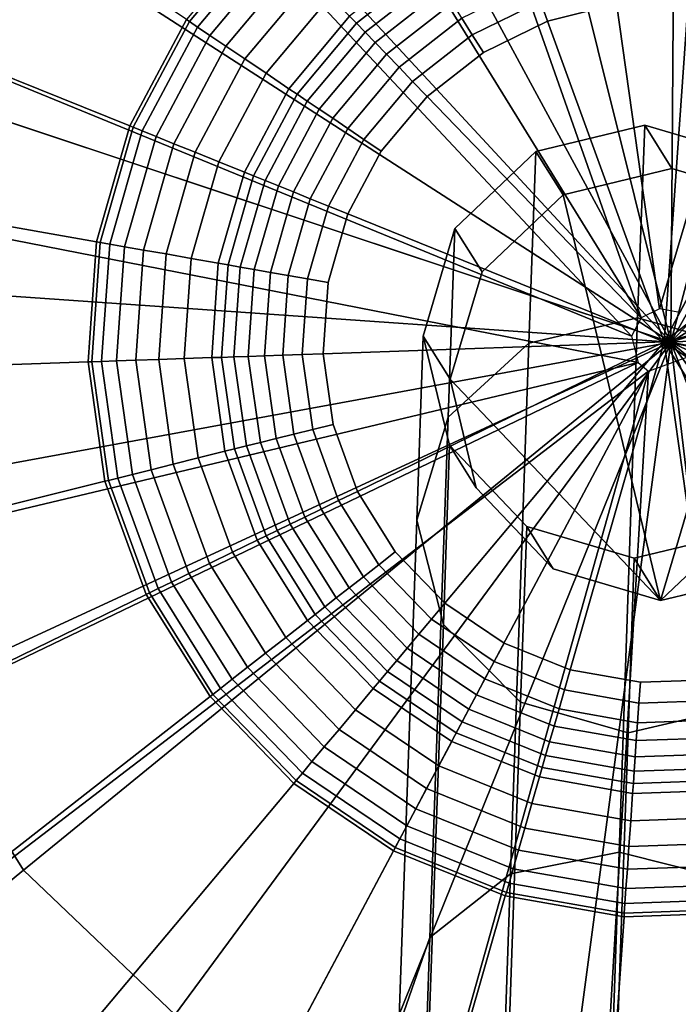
# Model space of a CAD drawing. Extents: x -43.1 to 43.1, y -41.3 to 41.3.
# Tile 252 of 256: x 1.013 to 1.486, y 17.848 to 18.555. Entities that reach past the tile are written whole.
import ezdxf

# ---------------------------------------------------------------- set-up
doc = ezdxf.new("R2010")
doc.units = 0
for name, color, linetype in [('CABLE.1', 18, 'CONTINUOUS'), ('LAMP', 7, 'CONTINUOUS'), ('LAMP_SUPPORT', 18, 'CONTINUOUS'), ('METAL_BASE', 254, 'CONTINUOUS')]:
    doc.layers.add(name, color=color, linetype=linetype)

msp = doc.modelspace()

# ---------------------------------------------------------------- linework, layer by layer
at = {"layer": 'CABLE.1'}
for points in [[(1.3788, 18.3227, 6.6247), (1.4569, 18.3408, 6.6177), (1.462, 18.4794, 7.4257), (1.3838, 18.4605, 7.428)], [(1.3838, 18.4605, 7.428), (1.462, 18.4794, 7.4257), (1.4815, 18.4481, 8.6137), (1.4034, 18.4293, 8.6145)], [(1.4569, 18.3408, 6.6177), (1.5341, 18.319, 6.6241), (1.5391, 18.4565, 7.4265), (1.462, 18.4794, 7.4257)], [(1.462, 18.4794, 7.4257), (1.5391, 18.4565, 7.4265), (1.5586, 18.4253, 8.6118), (1.4815, 18.4481, 8.6137)], [(1.3207, 18.2696, 6.6431), (1.3788, 18.3227, 6.6247), (1.3838, 18.4605, 7.428), (1.3256, 18.4051, 7.4326)], [(1.3256, 18.4051, 7.4326), (1.3838, 18.4605, 7.428), (1.4034, 18.4293, 8.6145), (1.3451, 18.374, 8.614)], [(1.4734, 18.1377, 8.6056), (1.4034, 18.4293, 8.6145), (1.4815, 18.4481, 8.6137), (1.5586, 18.4253, 8.6118)], [(1.4734, 18.1377, 8.6056), (1.3222, 18.2969, 8.6123), (1.3451, 18.374, 8.614), (1.4034, 18.4293, 8.6145)], [(1.4734, 18.1377, 8.6056), (1.5586, 18.4253, 8.6118), (1.6139, 18.3671, 8.6094), (1.6327, 18.2889, 8.607)], [(1.2982, 18.1956, 6.6681), (1.3207, 18.2696, 6.6431), (1.3256, 18.4051, 7.4326), (1.3029, 18.3278, 7.4384)], [(1.3029, 18.3278, 7.4384), (1.3256, 18.4051, 7.4326), (1.3451, 18.374, 8.614), (1.3222, 18.2969, 8.6123)], [(1.3655, 17.9415, 5.8851), (1.4435, 17.9569, 5.8728), (1.4569, 18.3408, 6.6177), (1.3788, 18.3227, 6.6247)], [(1.4435, 17.9569, 5.8728), (1.5207, 17.9376, 5.8841), (1.5341, 18.319, 6.6241), (1.4569, 18.3408, 6.6177)], [(1.3173, 18.1206, 6.693), (1.2982, 18.1956, 6.6681), (1.3029, 18.3278, 7.4384), (1.3218, 18.2495, 7.4438)], [(1.3218, 18.2495, 7.4438), (1.3029, 18.3278, 7.4384), (1.3222, 18.2969, 8.6123), (1.341, 18.2188, 8.6099)], [(1.3076, 17.8957, 5.9177), (1.3655, 17.9415, 5.8851), (1.3788, 18.3227, 6.6247), (1.3207, 18.2696, 6.6431)], [(1.4734, 18.1377, 8.6056), (1.3963, 18.1605, 8.6075), (1.341, 18.2188, 8.6099), (1.3222, 18.2969, 8.6123)], [(1.4734, 18.1377, 8.6056), (1.6327, 18.2889, 8.607), (1.6099, 18.2119, 8.6053), (1.5516, 18.1565, 8.6048)], [(1.2854, 17.8316, 5.962), (1.3076, 17.8957, 5.9177), (1.3207, 18.2696, 6.6431), (1.2982, 18.1956, 6.6681)], [(1.3728, 18.0647, 6.7111), (1.3173, 18.1206, 6.693), (1.3218, 18.2495, 7.4438), (1.3772, 18.191, 7.4474)], [(1.3772, 18.191, 7.4474), (1.3218, 18.2495, 7.4438), (1.341, 18.2188, 8.6099), (1.3963, 18.1605, 8.6075)], [(1.3048, 17.7665, 6.006), (1.2854, 17.8316, 5.962), (1.2982, 18.1956, 6.6681), (1.3173, 18.1206, 6.693)], [(1.45, 18.0428, 6.7175), (1.3728, 18.0647, 6.7111), (1.3772, 18.191, 7.4474), (1.4543, 18.1682, 7.4482)], [(1.4543, 18.1682, 7.4482), (1.3772, 18.191, 7.4474), (1.3963, 18.1605, 8.6075), (1.4734, 18.1377, 8.6056)], [(1.5281, 18.0609, 6.7105), (1.45, 18.0428, 6.7175), (1.4543, 18.1682, 7.4482), (1.5325, 18.187, 7.4459)], [(1.5325, 18.187, 7.4459), (1.4543, 18.1682, 7.4482), (1.4734, 18.1377, 8.6056), (1.5516, 18.1565, 8.6048)], [(1.3607, 17.7177, 6.0379), (1.3048, 17.7665, 6.006), (1.3173, 18.1206, 6.693), (1.3728, 18.0647, 6.7111)], [(1.4379, 17.6984, 6.0493), (1.3607, 17.7177, 6.0379), (1.3728, 18.0647, 6.7111), (1.45, 18.0428, 6.7175)], [(1.5159, 17.7138, 6.037), (1.4379, 17.6984, 6.0493), (1.45, 18.0428, 6.7175), (1.5281, 18.0609, 6.7105)], [(1.346, 17.3729, 5.2391), (1.4239, 17.385, 5.2232), (1.4435, 17.9569, 5.8728), (1.3655, 17.9415, 5.8851)], [(1.4239, 17.385, 5.2232), (1.5013, 17.3687, 5.2379), (1.5207, 17.9376, 5.8841), (1.4435, 17.9569, 5.8728)], [(1.2884, 17.3355, 5.2814), (1.346, 17.3729, 5.2391), (1.3655, 17.9415, 5.8851), (1.3076, 17.8957, 5.9177)], [(1.2666, 17.283, 5.3387), (1.2884, 17.3355, 5.2814), (1.3076, 17.8957, 5.9177), (1.2854, 17.8316, 5.962)]]:
    msp.add_3dface(points, dxfattribs=at)
at = {"layer": 'LAMP'}
for points in [[(1.4861, 19.0807, 13.367), (1.2975, 19.0582, 13.367), (1.4808, 18.3233, 13.367), (1.6743, 19.0556, 13.367)], [(1.1205, 18.9896, 13.367), (0.9662, 18.8791, 13.367), (1.4808, 18.3233, 13.367), (1.2975, 19.0582, 13.367)], [(1.8503, 18.9845, 13.367), (1.6743, 19.0556, 13.367), (1.4808, 18.3233, 13.367), (2.0031, 18.8718, 13.367)], [(1.3356, 18.9057, 16.4972), (1.485, 18.9235, 16.4972), (1.4808, 18.3233, 16.4972), (1.1953, 18.8513, 16.4972)], [(1.6341, 18.9036, 16.4972), (1.7736, 18.8472, 16.4972), (1.4808, 18.3233, 16.4972), (1.485, 18.9235, 16.4972)], [(0.8441, 18.7336, 13.367), (0.7621, 18.5624, 13.367), (1.4808, 18.3233, 13.367), (0.9662, 18.8791, 13.367)], [(2.1231, 18.7247, 13.367), (2.0031, 18.8718, 13.367), (1.4808, 18.3233, 13.367), (2.2027, 18.5523, 13.367)], [(1.073, 18.7637, 16.4972), (1.1953, 18.8513, 16.4972), (1.4808, 18.3233, 16.4972), (0.9763, 18.6484, 16.4972)], [(1.8947, 18.758, 16.4972), (1.9898, 18.6414, 16.4972), (1.4808, 18.3233, 16.4972), (1.7736, 18.8472, 16.4972)], [(0.9113, 18.5128, 16.4972), (0.9763, 18.6484, 16.4972), (1.4808, 18.3233, 16.4972)], [(2.0529, 18.5048, 16.4972), (2.08, 18.3568, 16.4972), (1.4808, 18.3233, 16.4972), (1.9898, 18.6414, 16.4972)], [(0.7252, 18.3761, 13.367), (1.4808, 18.3233, 13.367), (0.7621, 18.5624, 13.367)], [(2.237, 18.3656, 13.367), (2.2027, 18.5523, 13.367), (1.4808, 18.3233, 13.367), (2.2238, 18.1762, 13.367)], [(0.8904, 18.215, 16.4972), (0.882, 18.3652, 16.4972), (0.9113, 18.5128, 16.4972), (1.4808, 18.3233, 16.4972)], [(0.7358, 18.1866, 13.367), (0.7932, 18.0056, 13.367), (1.4808, 18.3233, 13.367), (0.7252, 18.3761, 13.367)], [(2.0695, 18.2067, 16.4972), (2.0221, 18.064, 16.4972), (1.4808, 18.3233, 16.4972), (2.08, 18.3568, 16.4972)], [(0.8938, 17.8446, 13.367), (1.0313, 17.7137, 13.367), (1.4808, 18.3233, 13.367), (0.7932, 18.0056, 13.367)], [(0.9359, 18.0716, 16.4972), (0.8904, 18.215, 16.4972), (1.4808, 18.3233, 16.4972), (1.0157, 17.944, 16.4972)], [(1.1246, 17.8402, 16.4972), (1.0157, 17.944, 16.4972), (1.4808, 18.3233, 16.4972), (1.2559, 17.7668, 16.4972)], [(1.197, 17.621, 13.367), (1.3806, 17.5725, 13.367), (1.4808, 18.3233, 13.367), (1.0313, 17.7137, 13.367)], [(1.4014, 17.7284, 16.4972), (1.2559, 17.7668, 16.4972), (1.4808, 18.3233, 16.4972), (1.5518, 17.7273, 16.4972)], [(1.5705, 17.5712, 13.367), (1.7547, 17.6171, 13.367), (1.4808, 18.3233, 13.367), (1.3806, 17.5725, 13.367)], [(1.6978, 17.7637, 16.4972), (1.5518, 17.7273, 16.4972), (1.4808, 18.3233, 16.4972), (1.8302, 17.8353, 16.4972)], [(1.9217, 17.7075, 13.367), (2.061, 17.8365, 13.367), (1.4808, 18.3233, 13.367), (1.7547, 17.6171, 13.367)], [(1.9406, 17.9375, 16.4972), (1.8302, 17.8353, 16.4972), (1.4808, 18.3233, 16.4972), (2.0221, 18.064, 16.4972)], [(2.1638, 17.996, 13.367), (2.2238, 18.1762, 13.367), (1.4808, 18.3233, 13.367), (2.061, 17.8365, 13.367)], [(0.9342, 17.8775, 16.4759), (0.8405, 18.0275, 16.4759), (0.9359, 18.0716, 16.4972), (1.0157, 17.944, 16.4972)], [(1.0622, 17.7556, 16.4759), (0.9342, 17.8775, 16.4759), (1.0157, 17.944, 16.4972), (1.1246, 17.8402, 16.4972)], [(0.9919, 17.6602, 16.4176), (0.8424, 17.8026, 16.4176), (0.9342, 17.8775, 16.4759), (1.0622, 17.7556, 16.4759)]]:
    msp.add_3dface(points, dxfattribs=at)
at = {"layer": 'LAMP_SUPPORT'}
for points in [[(1.4727, 18.3473, 12.7749), (1.3429, 19.2704, 12.7749), (1.5427, 19.2774, 12.7749), (1.7395, 19.2427, 12.7749)], [(1.4727, 18.3473, 12.7749), (1.4594, 18.3408, 12.7749), (1.149, 19.2221, 12.7749), (1.3429, 19.2704, 12.7749)], [(1.4872, 18.3447, 12.7749), (1.4727, 18.3473, 12.7749), (1.7395, 19.2427, 12.7749), (1.9248, 19.1678, 12.7749)], [(1.4594, 18.3408, 12.7749), (0.9693, 19.1345, 12.7749), (1.149, 19.2221, 12.7749)], [(1.4594, 18.3408, 12.7749), (1.4525, 18.3278, 12.7749), (0.8118, 19.0114, 12.7749), (0.9693, 19.1345, 12.7749)], [(1.4525, 18.3278, 12.7749), (0.5895, 18.6818, 12.7749), (0.6833, 18.8583, 12.7749), (0.8118, 19.0114, 12.7749)], [(0.8391, 18.7532, 8.9914), (0.7637, 18.6114, 8.9914), (1.0921, 18.4788, 8.9914), (1.1327, 18.5552, 8.9914)], [(1.4525, 18.3278, 12.7749), (1.4572, 18.3089, 12.7749), (0.5344, 18.4897, 12.7749), (0.5895, 18.6818, 12.7749)], [(1.1883, 18.6215, 8.9914), (1.1327, 18.5552, 8.9914), (1.1349, 18.5537, 8.9718), (1.1902, 18.6196, 8.9718)], [(1.1902, 18.6196, 8.9718), (1.1349, 18.5537, 8.9718), (1.1406, 18.5498, 8.9195), (1.195, 18.6146, 8.9195)], [(1.195, 18.6146, 8.9195), (1.1406, 18.5498, 8.9195), (1.1495, 18.5438, 8.8443), (1.2025, 18.6069, 8.8443)], [(0.7637, 18.6114, 8.9914), (0.7194, 18.457, 8.9914), (1.0682, 18.3956, 8.9914), (1.0921, 18.4788, 8.9914)], [(1.2025, 18.6069, 8.8443), (1.1495, 18.5438, 8.8443), (1.161, 18.5361, 8.756), (1.2121, 18.5969, 8.756)], [(1.3036, 18.5995, 8.5101), (1.25, 18.5576, 8.5101), (1.255, 18.5525, 8.4929), (1.3074, 18.5935, 8.4929)], [(1.2121, 18.5969, 8.756), (1.161, 18.5361, 8.756), (1.1747, 18.5269, 8.6643), (1.2235, 18.5851, 8.6643)], [(1.3074, 18.5935, 8.4929), (1.255, 18.5525, 8.4929), (1.2611, 18.5462, 8.477), (1.3121, 18.586, 8.477)], [(1.2235, 18.5851, 8.6643), (1.1747, 18.5269, 8.6643), (1.1899, 18.5166, 8.5791), (1.2363, 18.5719, 8.5791)], [(1.3121, 18.586, 8.477), (1.2611, 18.5462, 8.477), (1.2683, 18.5387, 8.4631), (1.3175, 18.5772, 8.4631)], [(1.3822, 18.5814, 8.4425), (1.3306, 18.5562, 8.4425), (1.3381, 18.5443, 8.4368), (1.387, 18.5682, 8.4368)], [(1.4398, 18.5813, 8.4368), (1.387, 18.5682, 8.4368), (1.3921, 18.554, 8.4348), (1.4419, 18.5664, 8.4348)], [(1.2363, 18.5719, 8.5791), (1.1899, 18.5166, 8.5791), (1.2063, 18.5055, 8.5101), (1.25, 18.5576, 8.5101)], [(1.3175, 18.5772, 8.4631), (1.2683, 18.5387, 8.4631), (1.2764, 18.5303, 8.4514), (1.3238, 18.5673, 8.4514)], [(1.3238, 18.5673, 8.4514), (1.2764, 18.5303, 8.4514), (1.2855, 18.5209, 8.4425), (1.3306, 18.5562, 8.4425)], [(1.387, 18.5682, 8.4368), (1.3381, 18.5443, 8.4368), (1.3461, 18.5316, 8.4348), (1.3921, 18.554, 8.4348)], [(1.4931, 18.5682, 8.4348), (1.4419, 18.5664, 8.4348), (1.3921, 18.554, 8.4348), (1.476, 18.3236, 8.4348)], [(1.5911, 18.5401, 8.4348), (1.5436, 18.5593, 8.4348), (1.4931, 18.5682, 8.4348), (1.476, 18.3236, 8.4348)], [(1.25, 18.5576, 8.5101), (1.2063, 18.5055, 8.5101), (1.2122, 18.5016, 8.4929), (1.255, 18.5525, 8.4929)], [(1.1327, 18.5552, 8.9914), (1.0921, 18.4788, 8.9914), (1.0945, 18.4778, 8.9718), (1.1349, 18.5537, 8.9718)], [(1.1349, 18.5537, 8.9718), (1.0945, 18.4778, 8.9718), (1.1009, 18.4752, 8.9195), (1.1406, 18.5498, 8.9195)], [(1.1406, 18.5498, 8.9195), (1.1009, 18.4752, 8.9195), (1.1109, 18.4712, 8.8443), (1.1495, 18.5438, 8.8443)], [(1.255, 18.5525, 8.4929), (1.2122, 18.5016, 8.4929), (1.2195, 18.4966, 8.477), (1.2611, 18.5462, 8.477)], [(1.3306, 18.5562, 8.4425), (1.2855, 18.5209, 8.4425), (1.2952, 18.5108, 8.4368), (1.3381, 18.5443, 8.4368)], [(1.3921, 18.554, 8.4348), (1.3461, 18.5316, 8.4348), (1.3057, 18.5, 8.4348), (1.476, 18.3236, 8.4348)], [(1.1495, 18.5438, 8.8443), (1.1109, 18.4712, 8.8443), (1.1238, 18.466, 8.756), (1.161, 18.5361, 8.756)], [(1.2611, 18.5462, 8.477), (1.2195, 18.4966, 8.477), (1.2281, 18.4908, 8.4631), (1.2683, 18.5387, 8.4631)], [(1.3381, 18.5443, 8.4368), (1.2952, 18.5108, 8.4368), (1.3057, 18.5, 8.4348), (1.3461, 18.5316, 8.4348)], [(1.161, 18.5361, 8.756), (1.1238, 18.466, 8.756), (1.139, 18.4598, 8.6643), (1.1747, 18.5269, 8.6643)], [(1.2683, 18.5387, 8.4631), (1.2281, 18.4908, 8.4631), (1.2378, 18.4843, 8.4514), (1.2764, 18.5303, 8.4514)], [(1.6692, 18.4746, 8.4348), (1.6336, 18.5115, 8.4348), (1.5911, 18.5401, 8.4348), (1.476, 18.3236, 8.4348)], [(1.2764, 18.5303, 8.4514), (1.2378, 18.4843, 8.4514), (1.2486, 18.477, 8.4425), (1.2855, 18.5209, 8.4425)], [(1.1747, 18.5269, 8.6643), (1.139, 18.4598, 8.6643), (1.1561, 18.4529, 8.5791), (1.1899, 18.5166, 8.5791)], [(1.1899, 18.5166, 8.5791), (1.1561, 18.4529, 8.5791), (1.1744, 18.4455, 8.5101), (1.2063, 18.5055, 8.5101)], [(1.2855, 18.5209, 8.4425), (1.2486, 18.477, 8.4425), (1.2603, 18.4691, 8.4368), (1.2952, 18.5108, 8.4368)], [(1.2952, 18.5108, 8.4368), (1.2603, 18.4691, 8.4368), (1.2727, 18.4607, 8.4348), (1.3057, 18.5, 8.4348)], [(1.2063, 18.5055, 8.5101), (1.1744, 18.4455, 8.5101), (1.181, 18.4428, 8.4929), (1.2122, 18.5016, 8.4929)], [(1.2122, 18.5016, 8.4929), (1.181, 18.4428, 8.4929), (1.1892, 18.4395, 8.477), (1.2195, 18.4966, 8.477)], [(1.3057, 18.5, 8.4348), (1.2727, 18.4607, 8.4348), (1.2487, 18.4155, 8.4348), (1.476, 18.3236, 8.4348)], [(1.2195, 18.4966, 8.477), (1.1892, 18.4395, 8.477), (1.1988, 18.4357, 8.4631), (1.2281, 18.4908, 8.4631)], [(1.4572, 18.3089, 12.7749), (0.5483, 18.0923, 12.7749), (0.5205, 18.2903, 12.7749), (0.5344, 18.4897, 12.7749)], [(1.2281, 18.4908, 8.4631), (1.1988, 18.4357, 8.4631), (1.2097, 18.4313, 8.4514), (1.2378, 18.4843, 8.4514)], [(1.0921, 18.4788, 8.9914), (1.0682, 18.3956, 8.9914), (1.0708, 18.3951, 8.9718), (1.0945, 18.4778, 8.9718)], [(1.2378, 18.4843, 8.4514), (1.2097, 18.4313, 8.4514), (1.2217, 18.4264, 8.4425), (1.2486, 18.477, 8.4425)], [(1.0945, 18.4778, 8.9718), (1.0708, 18.3951, 8.9718), (1.0776, 18.3939, 8.9195), (1.1009, 18.4752, 8.9195)], [(1.1009, 18.4752, 8.9195), (1.0776, 18.3939, 8.9195), (1.0882, 18.392, 8.8443), (1.1109, 18.4712, 8.8443)], [(1.2486, 18.477, 8.4425), (1.2217, 18.4264, 8.4425), (1.2347, 18.4211, 8.4368), (1.2603, 18.4691, 8.4368)], [(1.7139, 18.383, 8.4348), (1.6963, 18.4311, 8.4348), (1.6692, 18.4746, 8.4348), (1.476, 18.3236, 8.4348)], [(1.1109, 18.4712, 8.8443), (1.0882, 18.392, 8.8443), (1.1019, 18.3896, 8.756), (1.1238, 18.466, 8.756)], [(1.1238, 18.466, 8.756), (1.1019, 18.3896, 8.756), (1.1181, 18.3868, 8.6643), (1.139, 18.4598, 8.6643)], [(1.2603, 18.4691, 8.4368), (1.2347, 18.4211, 8.4368), (1.2487, 18.4155, 8.4348), (1.2727, 18.4607, 8.4348)], [(1.139, 18.4598, 8.6643), (1.1181, 18.3868, 8.6643), (1.1362, 18.3836, 8.5791), (1.1561, 18.4529, 8.5791)], [(0.7194, 18.457, 8.9914), (0.7082, 18.2968, 8.9914), (1.0622, 18.3092, 8.9914), (1.0682, 18.3956, 8.9914)], [(1.1561, 18.4529, 8.5791), (1.1362, 18.3836, 8.5791), (1.1556, 18.3801, 8.5101), (1.1744, 18.4455, 8.5101)], [(1.1744, 18.4455, 8.5101), (1.1556, 18.3801, 8.5101), (1.1627, 18.3789, 8.4929), (1.181, 18.4428, 8.4929)], [(1.181, 18.4428, 8.4929), (1.1627, 18.3789, 8.4929), (1.1713, 18.3774, 8.477), (1.1892, 18.4395, 8.477)], [(1.1892, 18.4395, 8.477), (1.1713, 18.3774, 8.477), (1.1815, 18.3756, 8.4631), (1.1988, 18.4357, 8.4631)], [(1.1988, 18.4357, 8.4631), (1.1815, 18.3756, 8.4631), (1.1931, 18.3735, 8.4514), (1.2097, 18.4313, 8.4514)], [(1.2097, 18.4313, 8.4514), (1.1931, 18.3735, 8.4514), (1.2059, 18.3713, 8.4425), (1.2217, 18.4264, 8.4425)], [(1.2217, 18.4264, 8.4425), (1.2059, 18.3713, 8.4425), (1.2197, 18.3688, 8.4368), (1.2347, 18.4211, 8.4368)], [(1.2347, 18.4211, 8.4368), (1.2197, 18.3688, 8.4368), (1.2345, 18.3662, 8.4348), (1.2487, 18.4155, 8.4348)], [(1.2487, 18.4155, 8.4348), (1.2345, 18.3662, 8.4348), (1.231, 18.3151, 8.4348), (1.476, 18.3236, 8.4348)], [(1.0682, 18.3956, 8.9914), (1.0622, 18.3092, 8.9914), (1.0648, 18.3093, 8.9718), (1.0708, 18.3951, 8.9718)], [(1.0708, 18.3951, 8.9718), (1.0648, 18.3093, 8.9718), (1.0717, 18.3095, 8.9195), (1.0776, 18.3939, 8.9195)], [(1.0776, 18.3939, 8.9195), (1.0717, 18.3095, 8.9195), (1.0824, 18.3099, 8.8443), (1.0882, 18.392, 8.8443)], [(1.0882, 18.392, 8.8443), (1.0824, 18.3099, 8.8443), (1.0963, 18.3104, 8.756), (1.1019, 18.3896, 8.756)], [(1.1019, 18.3896, 8.756), (1.0963, 18.3104, 8.756), (1.1128, 18.311, 8.6643), (1.1181, 18.3868, 8.6643)], [(1.1181, 18.3868, 8.6643), (1.1128, 18.311, 8.6643), (1.1311, 18.3116, 8.5791), (1.1362, 18.3836, 8.5791)], [(1.1362, 18.3836, 8.5791), (1.1311, 18.3116, 8.5791), (1.1509, 18.3123, 8.5101), (1.1556, 18.3801, 8.5101)], [(1.1556, 18.3801, 8.5101), (1.1509, 18.3123, 8.5101), (1.158, 18.3125, 8.4929), (1.1627, 18.3789, 8.4929)], [(1.7174, 18.2811, 8.4348), (1.721, 18.3322, 8.4348), (1.7139, 18.383, 8.4348), (1.476, 18.3236, 8.4348)], [(1.1627, 18.3789, 8.4929), (1.158, 18.3125, 8.4929), (1.1668, 18.3129, 8.477), (1.1713, 18.3774, 8.477)], [(1.1713, 18.3774, 8.477), (1.1668, 18.3129, 8.477), (1.1772, 18.3132, 8.4631), (1.1815, 18.3756, 8.4631)], [(1.1815, 18.3756, 8.4631), (1.1772, 18.3132, 8.4631), (1.1889, 18.3136, 8.4514), (1.1931, 18.3735, 8.4514)], [(1.1931, 18.3735, 8.4514), (1.1889, 18.3136, 8.4514), (1.2019, 18.3141, 8.4425), (1.2059, 18.3713, 8.4425)], [(1.2059, 18.3713, 8.4425), (1.2019, 18.3141, 8.4425), (1.2159, 18.3146, 8.4368), (1.2197, 18.3688, 8.4368)], [(1.2197, 18.3688, 8.4368), (1.2159, 18.3146, 8.4368), (1.231, 18.3151, 8.4348), (1.2345, 18.3662, 8.4348)], [(1.231, 18.3151, 8.4348), (1.2381, 18.2643, 8.4348), (1.2556, 18.2162, 8.4348), (1.476, 18.3236, 8.4348)], [(1.2556, 18.2162, 8.4348), (1.2828, 18.1727, 8.4348), (1.3184, 18.1358, 8.4348), (1.476, 18.3236, 8.4348)], [(1.3184, 18.1358, 8.4348), (1.3609, 18.1072, 8.4348), (1.4084, 18.088, 8.4348), (1.476, 18.3236, 8.4348)], [(1.4589, 18.0791, 8.4348), (1.5101, 18.0809, 8.4348), (1.476, 18.3236, 8.4348), (1.4084, 18.088, 8.4348)], [(1.5101, 18.0809, 8.4348), (1.5598, 18.0933, 8.4348), (1.6059, 18.1157, 8.4348), (1.476, 18.3236, 8.4348)], [(1.6059, 18.1157, 8.4348), (1.6463, 18.1473, 8.4348), (1.6792, 18.1866, 8.4348), (1.476, 18.3236, 8.4348)], [(1.6792, 18.1866, 8.4348), (1.7033, 18.2318, 8.4348), (1.7174, 18.2811, 8.4348), (1.476, 18.3236, 8.4348)], [(1.4572, 18.3089, 12.7749), (0.6166, 17.9045, 12.7749), (0.5483, 18.0923, 12.7749)], [(1.4572, 18.3089, 12.7749), (1.4648, 18.3026, 12.7749), (0.7226, 17.735, 12.7749), (0.6166, 17.9045, 12.7749)], [(0.7082, 18.2968, 8.9914), (0.7306, 18.1378, 8.9914), (1.0742, 18.2235, 8.9914), (1.0622, 18.3092, 8.9914)], [(1.0622, 18.3092, 8.9914), (1.0742, 18.2235, 8.9914), (1.0767, 18.2241, 8.9718), (1.0648, 18.3093, 8.9718)], [(1.0648, 18.3093, 8.9718), (1.0767, 18.2241, 8.9718), (1.0835, 18.2258, 8.9195), (1.0717, 18.3095, 8.9195)], [(1.0717, 18.3095, 8.9195), (1.0835, 18.2258, 8.9195), (1.0939, 18.2284, 8.8443), (1.0824, 18.3099, 8.8443)], [(1.0824, 18.3099, 8.8443), (1.0939, 18.2284, 8.8443), (1.1074, 18.2317, 8.756), (1.0963, 18.3104, 8.756)], [(1.0963, 18.3104, 8.756), (1.1074, 18.2317, 8.756), (1.1233, 18.2357, 8.6643), (1.1128, 18.311, 8.6643)], [(1.1128, 18.311, 8.6643), (1.1233, 18.2357, 8.6643), (1.1412, 18.2402, 8.5791), (1.1311, 18.3116, 8.5791)], [(1.1311, 18.3116, 8.5791), (1.1412, 18.2402, 8.5791), (1.1604, 18.245, 8.5101), (1.1509, 18.3123, 8.5101)], [(1.1509, 18.3123, 8.5101), (1.1604, 18.245, 8.5101), (1.1673, 18.2467, 8.4929), (1.158, 18.3125, 8.4929)], [(1.158, 18.3125, 8.4929), (1.1673, 18.2467, 8.4929), (1.1758, 18.2488, 8.477), (1.1668, 18.3129, 8.477)], [(1.1668, 18.3129, 8.477), (1.1758, 18.2488, 8.477), (1.1859, 18.2513, 8.4631), (1.1772, 18.3132, 8.4631)], [(1.1772, 18.3132, 8.4631), (1.1859, 18.2513, 8.4631), (1.1973, 18.2542, 8.4514), (1.1889, 18.3136, 8.4514)], [(1.1889, 18.3136, 8.4514), (1.1973, 18.2542, 8.4514), (1.2099, 18.2573, 8.4425), (1.2019, 18.3141, 8.4425)], [(1.2019, 18.3141, 8.4425), (1.2099, 18.2573, 8.4425), (1.2235, 18.2607, 8.4368), (1.2159, 18.3146, 8.4368)], [(1.2159, 18.3146, 8.4368), (1.2235, 18.2607, 8.4368), (1.2381, 18.2643, 8.4348), (1.231, 18.3151, 8.4348)], [(1.4648, 18.3026, 12.7749), (1.4981, 18.3147, 12.7749), (1.609, 17.3769, 12.7749), (1.4093, 17.3699, 12.7749)], [(1.4648, 18.3026, 12.7749), (1.0271, 17.4795, 12.7749), (0.8614, 17.5912, 12.7749), (0.7226, 17.735, 12.7749)], [(1.4648, 18.3026, 12.7749), (1.2124, 17.4046, 12.7749), (1.0271, 17.4795, 12.7749)], [(1.4648, 18.3026, 12.7749), (1.4093, 17.3699, 12.7749), (1.2124, 17.4046, 12.7749)], [(1.2099, 18.2573, 8.4425), (1.2295, 18.2034, 8.4425), (1.2421, 18.2096, 8.4368), (1.2235, 18.2607, 8.4368)], [(1.2235, 18.2607, 8.4368), (1.2421, 18.2096, 8.4368), (1.2556, 18.2162, 8.4348), (1.2381, 18.2643, 8.4348)], [(1.1859, 18.2513, 8.4631), (1.2073, 18.1926, 8.4631), (1.2178, 18.1977, 8.4514), (1.1973, 18.2542, 8.4514)], [(1.1973, 18.2542, 8.4514), (1.2178, 18.1977, 8.4514), (1.2295, 18.2034, 8.4425), (1.2099, 18.2573, 8.4425)], [(1.1604, 18.245, 8.5101), (1.1836, 18.1811, 8.5101), (1.19, 18.1842, 8.4929), (1.1673, 18.2467, 8.4929)], [(1.1673, 18.2467, 8.4929), (1.19, 18.1842, 8.4929), (1.1979, 18.188, 8.477), (1.1758, 18.2488, 8.477)], [(1.1758, 18.2488, 8.477), (1.1979, 18.188, 8.477), (1.2073, 18.1926, 8.4631), (1.1859, 18.2513, 8.4631)], [(1.1233, 18.2357, 8.6643), (1.1493, 18.1643, 8.6643), (1.1659, 18.1724, 8.5791), (1.1412, 18.2402, 8.5791)], [(1.1412, 18.2402, 8.5791), (1.1659, 18.1724, 8.5791), (1.1836, 18.1811, 8.5101), (1.1604, 18.245, 8.5101)], [(1.0939, 18.2284, 8.8443), (1.1221, 18.151, 8.8443), (1.1345, 18.1571, 8.756), (1.1074, 18.2317, 8.756)], [(1.1074, 18.2317, 8.756), (1.1345, 18.1571, 8.756), (1.1493, 18.1643, 8.6643), (1.1233, 18.2357, 8.6643)], [(1.0742, 18.2235, 8.9914), (1.1038, 18.1421, 8.9914), (1.1062, 18.1433, 8.9718), (1.0767, 18.2241, 8.9718)], [(1.0767, 18.2241, 8.9718), (1.1062, 18.1433, 8.9718), (1.1124, 18.1463, 8.9195), (1.0835, 18.2258, 8.9195)], [(1.0835, 18.2258, 8.9195), (1.1124, 18.1463, 8.9195), (1.1221, 18.151, 8.8443), (1.0939, 18.2284, 8.8443)], [(0.7306, 18.1378, 8.9914), (0.7855, 17.9869, 8.9914), (1.1038, 18.1421, 8.9914), (1.0742, 18.2235, 8.9914)], [(1.2421, 18.2096, 8.4368), (1.271, 18.1635, 8.4368), (1.2828, 18.1727, 8.4348), (1.2556, 18.2162, 8.4348)], [(1.2178, 18.1977, 8.4514), (1.2496, 18.1468, 8.4514), (1.2599, 18.1548, 8.4425), (1.2295, 18.2034, 8.4425)], [(1.2295, 18.2034, 8.4425), (1.2599, 18.1548, 8.4425), (1.271, 18.1635, 8.4368), (1.2421, 18.2096, 8.4368)], [(1.2073, 18.1926, 8.4631), (1.2404, 18.1396, 8.4631), (1.2496, 18.1468, 8.4514), (1.2178, 18.1977, 8.4514)], [(1.1979, 18.188, 8.477), (1.2322, 18.1332, 8.477), (1.2404, 18.1396, 8.4631), (1.2073, 18.1926, 8.4631)], [(1.1836, 18.1811, 8.5101), (1.2197, 18.1234, 8.5101), (1.2253, 18.1278, 8.4929), (1.19, 18.1842, 8.4929)], [(1.19, 18.1842, 8.4929), (1.2253, 18.1278, 8.4929), (1.2322, 18.1332, 8.477), (1.1979, 18.188, 8.477)], [(1.1659, 18.1724, 8.5791), (1.2041, 18.1112, 8.5791), (1.2197, 18.1234, 8.5101), (1.1836, 18.1811, 8.5101)], [(1.1493, 18.1643, 8.6643), (1.1896, 18.0999, 8.6643), (1.2041, 18.1112, 8.5791), (1.1659, 18.1724, 8.5791)], [(1.271, 18.1635, 8.4368), (1.3087, 18.1243, 8.4368), (1.3184, 18.1358, 8.4348), (1.2828, 18.1727, 8.4348)], [(1.1345, 18.1571, 8.756), (1.1766, 18.0898, 8.756), (1.1896, 18.0999, 8.6643), (1.1493, 18.1643, 8.6643)], [(1.2599, 18.1548, 8.4425), (1.2997, 18.1135, 8.4425), (1.3087, 18.1243, 8.4368), (1.271, 18.1635, 8.4368)], [(1.1221, 18.151, 8.8443), (1.1657, 18.0812, 8.8443), (1.1766, 18.0898, 8.756), (1.1345, 18.1571, 8.756)], [(1.2496, 18.1468, 8.4514), (1.2913, 18.1036, 8.4514), (1.2997, 18.1135, 8.4425), (1.2599, 18.1548, 8.4425)], [(1.1062, 18.1433, 8.9718), (1.1517, 18.0703, 8.9718), (1.1572, 18.0746, 8.9195), (1.1124, 18.1463, 8.9195)], [(1.1124, 18.1463, 8.9195), (1.1572, 18.0746, 8.9195), (1.1657, 18.0812, 8.8443), (1.1221, 18.151, 8.8443)], [(1.2404, 18.1396, 8.4631), (1.2838, 18.0946, 8.4631), (1.2913, 18.1036, 8.4514), (1.2496, 18.1468, 8.4514)], [(0.7855, 17.9869, 8.9914), (0.8706, 17.8507, 8.9914), (1.1497, 18.0687, 8.9914), (1.1038, 18.1421, 8.9914)], [(1.1038, 18.1421, 8.9914), (1.1497, 18.0687, 8.9914), (1.1517, 18.0703, 8.9718), (1.1062, 18.1433, 8.9718)], [(1.2322, 18.1332, 8.477), (1.2771, 18.0867, 8.477), (1.2838, 18.0946, 8.4631), (1.2404, 18.1396, 8.4631)], [(1.2253, 18.1278, 8.4929), (1.2715, 18.0799, 8.4929), (1.2771, 18.0867, 8.477), (1.2322, 18.1332, 8.477)], [(1.3087, 18.1243, 8.4368), (1.3538, 18.0939, 8.4368), (1.3609, 18.1072, 8.4348), (1.3184, 18.1358, 8.4348)], [(1.2197, 18.1234, 8.5101), (1.2669, 18.0745, 8.5101), (1.2715, 18.0799, 8.4929), (1.2253, 18.1278, 8.4929)], [(1.2041, 18.1112, 8.5791), (1.2542, 18.0593, 8.5791), (1.2669, 18.0745, 8.5101), (1.2197, 18.1234, 8.5101)], [(1.2997, 18.1135, 8.4425), (1.3472, 18.0815, 8.4425), (1.3538, 18.0939, 8.4368), (1.3087, 18.1243, 8.4368)], [(1.1896, 18.0999, 8.6643), (1.2424, 18.0452, 8.6643), (1.2542, 18.0593, 8.5791), (1.2041, 18.1112, 8.5791)], [(1.2913, 18.1036, 8.4514), (1.3411, 18.07, 8.4514), (1.3472, 18.0815, 8.4425), (1.2997, 18.1135, 8.4425)], [(1.3538, 18.0939, 8.4368), (1.4043, 18.0735, 8.4368), (1.4084, 18.088, 8.4348), (1.3609, 18.1072, 8.4348)], [(1.1766, 18.0898, 8.756), (1.2318, 18.0326, 8.756), (1.2424, 18.0452, 8.6643), (1.1896, 18.0999, 8.6643)], [(1.2838, 18.0946, 8.4631), (1.3356, 18.0597, 8.4631), (1.3411, 18.07, 8.4514), (1.2913, 18.1036, 8.4514)], [(1.1657, 18.0812, 8.8443), (1.2229, 18.022, 8.8443), (1.2318, 18.0326, 8.756), (1.1766, 18.0898, 8.756)], [(1.2771, 18.0867, 8.477), (1.3308, 18.0505, 8.477), (1.3356, 18.0597, 8.4631), (1.2838, 18.0946, 8.4631)], [(1.3472, 18.0815, 8.4425), (1.4004, 18.06, 8.4425), (1.4043, 18.0735, 8.4368), (1.3538, 18.0939, 8.4368)], [(1.2715, 18.0799, 8.4929), (1.3266, 18.0427, 8.4929), (1.3308, 18.0505, 8.477), (1.2771, 18.0867, 8.477)], [(1.4043, 18.0735, 8.4368), (1.4578, 18.0641, 8.4368), (1.4589, 18.0791, 8.4348), (1.4084, 18.088, 8.4348)], [(1.1572, 18.0746, 8.9195), (1.216, 18.0138, 8.9195), (1.2229, 18.022, 8.8443), (1.1657, 18.0812, 8.8443)], [(1.2669, 18.0745, 8.5101), (1.3233, 18.0364, 8.5101), (1.3266, 18.0427, 8.4929), (1.2715, 18.0799, 8.4929)], [(1.3411, 18.07, 8.4514), (1.3968, 18.0475, 8.4514), (1.4004, 18.06, 8.4425), (1.3472, 18.0815, 8.4425)], [(1.4578, 18.0641, 8.4368), (1.5122, 18.066, 8.4368), (1.5101, 18.0809, 8.4348), (1.4589, 18.0791, 8.4348)], [(0.8706, 17.8507, 8.9914), (0.9822, 17.7352, 8.9914), (1.2098, 18.0064, 8.9914), (1.1497, 18.0687, 8.9914)], [(1.1497, 18.0687, 8.9914), (1.2098, 18.0064, 8.9914), (1.2115, 18.0085, 8.9718), (1.1517, 18.0703, 8.9718)], [(1.1517, 18.0703, 8.9718), (1.2115, 18.0085, 8.9718), (1.216, 18.0138, 8.9195), (1.1572, 18.0746, 8.9195)], [(1.2542, 18.0593, 8.5791), (1.314, 18.019, 8.5791), (1.3233, 18.0364, 8.5101), (1.2669, 18.0745, 8.5101)], [(1.3356, 18.0597, 8.4631), (1.3936, 18.0362, 8.4631), (1.3968, 18.0475, 8.4514), (1.3411, 18.07, 8.4514)], [(1.4004, 18.06, 8.4425), (1.4568, 18.05, 8.4425), (1.4578, 18.0641, 8.4368), (1.4043, 18.0735, 8.4368)], [(1.4568, 18.05, 8.4425), (1.5142, 18.052, 8.4425), (1.5122, 18.066, 8.4368), (1.4578, 18.0641, 8.4368)], [(1.2424, 18.0452, 8.6643), (1.3053, 18.0027, 8.6643), (1.314, 18.019, 8.5791), (1.2542, 18.0593, 8.5791)], [(1.3308, 18.0505, 8.477), (1.3907, 18.0263, 8.477), (1.3936, 18.0362, 8.4631), (1.3356, 18.0597, 8.4631)], [(1.3968, 18.0475, 8.4514), (1.4559, 18.0371, 8.4514), (1.4568, 18.05, 8.4425), (1.4004, 18.06, 8.4425)], [(1.3266, 18.0427, 8.4929), (1.3883, 18.0178, 8.4929), (1.3907, 18.0263, 8.477), (1.3308, 18.0505, 8.477)], [(1.3936, 18.0362, 8.4631), (1.4551, 18.0254, 8.4631), (1.4559, 18.0371, 8.4514), (1.3968, 18.0475, 8.4514)], [(1.4559, 18.0371, 8.4514), (1.516, 18.0392, 8.4514), (1.5142, 18.052, 8.4425), (1.4568, 18.05, 8.4425)], [(1.2318, 18.0326, 8.756), (1.2976, 17.9882, 8.756), (1.3053, 18.0027, 8.6643), (1.2424, 18.0452, 8.6643)], [(1.3233, 18.0364, 8.5101), (1.3863, 18.011, 8.5101), (1.3883, 18.0178, 8.4929), (1.3266, 18.0427, 8.4929)], [(1.314, 18.019, 8.5791), (1.3809, 17.992, 8.5791), (1.3863, 18.011, 8.5101), (1.3233, 18.0364, 8.5101)], [(1.3907, 18.0263, 8.477), (1.4544, 18.0151, 8.477), (1.4551, 18.0254, 8.4631), (1.3936, 18.0362, 8.4631)], [(1.4551, 18.0254, 8.4631), (1.5176, 18.0276, 8.4631), (1.516, 18.0392, 8.4514), (1.4559, 18.0371, 8.4514)], [(1.2229, 18.022, 8.8443), (1.2911, 17.976, 8.8443), (1.2976, 17.9882, 8.756), (1.2318, 18.0326, 8.756)], [(1.3883, 18.0178, 8.4929), (1.4538, 18.0063, 8.4929), (1.4544, 18.0151, 8.477), (1.3907, 18.0263, 8.477)], [(1.4544, 18.0151, 8.477), (1.519, 18.0173, 8.477), (1.5176, 18.0276, 8.4631), (1.4551, 18.0254, 8.4631)], [(1.216, 18.0138, 8.9195), (1.2861, 17.9665, 8.9195), (1.2911, 17.976, 8.8443), (1.2229, 18.022, 8.8443)], [(1.3053, 18.0027, 8.6643), (1.3758, 17.9743, 8.6643), (1.3809, 17.992, 8.5791), (1.314, 18.019, 8.5791)], [(1.2115, 18.0085, 8.9718), (1.2828, 17.9604, 8.9718), (1.2861, 17.9665, 8.9195), (1.216, 18.0138, 8.9195)], [(1.3863, 18.011, 8.5101), (1.4533, 17.9992, 8.5101), (1.4538, 18.0063, 8.4929), (1.3883, 18.0178, 8.4929)], [(1.4538, 18.0063, 8.4929), (1.5203, 18.0086, 8.4929), (1.519, 18.0173, 8.477), (1.4544, 18.0151, 8.477)], [(0.9822, 17.7352, 8.9914), (1.1153, 17.6454, 8.9914), (1.2816, 17.958, 8.9914), (1.2098, 18.0064, 8.9914)], [(1.2098, 18.0064, 8.9914), (1.2816, 17.958, 8.9914), (1.2828, 17.9604, 8.9718), (1.2115, 18.0085, 8.9718)], [(1.3809, 17.992, 8.5791), (1.4519, 17.9794, 8.5791), (1.4533, 17.9992, 8.5101), (1.3863, 18.011, 8.5101)], [(1.4533, 17.9992, 8.5101), (1.5213, 18.0015, 8.5101), (1.5203, 18.0086, 8.4929), (1.4538, 18.0063, 8.4929)], [(1.2976, 17.9882, 8.756), (1.3713, 17.9585, 8.756), (1.3758, 17.9743, 8.6643), (1.3053, 18.0027, 8.6643)], [(1.4519, 17.9794, 8.5791), (1.524, 17.982, 8.5791), (1.5213, 18.0015, 8.5101), (1.4533, 17.9992, 8.5101)], [(1.3758, 17.9743, 8.6643), (1.4506, 17.9611, 8.6643), (1.4519, 17.9794, 8.5791), (1.3809, 17.992, 8.5791)], [(1.2911, 17.976, 8.8443), (1.3674, 17.9451, 8.8443), (1.3713, 17.9585, 8.756), (1.2976, 17.9882, 8.756)], [(1.4506, 17.9611, 8.6643), (1.5266, 17.9637, 8.6643), (1.524, 17.982, 8.5791), (1.4519, 17.9794, 8.5791)], [(1.2861, 17.9665, 8.9195), (1.3645, 17.9348, 8.9195), (1.3674, 17.9451, 8.8443), (1.2911, 17.976, 8.8443)], [(1.3713, 17.9585, 8.756), (1.4495, 17.9447, 8.756), (1.4506, 17.9611, 8.6643), (1.3758, 17.9743, 8.6643)], [(1.2828, 17.9604, 8.9718), (1.3626, 17.9281, 8.9718), (1.3645, 17.9348, 8.9195), (1.2861, 17.9665, 8.9195)], [(1.4495, 17.9447, 8.756), (1.5289, 17.9475, 8.756), (1.5266, 17.9637, 8.6643), (1.4506, 17.9611, 8.6643)], [(1.1153, 17.6454, 8.9914), (1.2642, 17.5852, 8.9914), (1.3618, 17.9256, 8.9914), (1.2816, 17.958, 8.9914)], [(1.2816, 17.958, 8.9914), (1.3618, 17.9256, 8.9914), (1.3626, 17.9281, 8.9718), (1.2828, 17.9604, 8.9718)], [(1.3674, 17.9451, 8.8443), (1.4485, 17.9308, 8.8443), (1.4495, 17.9447, 8.756), (1.3713, 17.9585, 8.756)], [(1.3645, 17.9348, 8.9195), (1.4478, 17.9201, 8.9195), (1.4485, 17.9308, 8.8443), (1.3674, 17.9451, 8.8443)], [(1.4485, 17.9308, 8.8443), (1.5308, 17.9337, 8.8443), (1.5289, 17.9475, 8.756), (1.4495, 17.9447, 8.756)], [(1.3626, 17.9281, 8.9718), (1.4473, 17.9132, 8.9718), (1.4478, 17.9201, 8.9195), (1.3645, 17.9348, 8.9195)], [(1.3618, 17.9256, 8.9914), (1.4471, 17.9106, 8.9914), (1.4473, 17.9132, 8.9718), (1.3626, 17.9281, 8.9718)], [(1.4478, 17.9201, 8.9195), (1.5323, 17.9231, 8.9195), (1.5308, 17.9337, 8.8443), (1.4485, 17.9308, 8.8443)], [(1.2642, 17.5852, 8.9914), (1.4224, 17.5573, 8.9914), (1.4471, 17.9106, 8.9914), (1.3618, 17.9256, 8.9914)], [(1.4473, 17.9132, 8.9718), (1.5333, 17.9162, 8.9718), (1.5323, 17.9231, 8.9195), (1.4478, 17.9201, 8.9195)], [(1.4224, 17.5573, 8.9914), (1.5829, 17.5629, 8.9914), (1.5336, 17.9136, 8.9914), (1.4471, 17.9106, 8.9914)], [(1.4471, 17.9106, 8.9914), (1.5336, 17.9136, 8.9914), (1.5333, 17.9162, 8.9718), (1.4473, 17.9132, 8.9718)]]:
    msp.add_3dface(points, dxfattribs=at)
at = {"layer": 'METAL_BASE'}
for points in [[(27.0036, 32.0474, 30.106), (27.0311, 32.0239, 30.241), (0.867, 1.3896, 30.241), (0.8395, 1.4131, 30.106)], [(27.0311, 32.0239, 29.9709), (27.0036, 32.0474, 30.106), (0.8395, 1.4131, 30.106), (0.867, 1.3896, 29.9709)], [(27.0311, 32.0239, 30.241), (27.1063, 31.9597, 30.3399), (0.9422, 1.3254, 30.3399), (0.867, 1.3896, 30.241)], [(27.1063, 31.9597, 29.872), (27.0311, 32.0239, 29.9709), (0.867, 1.3896, 29.9709), (0.9422, 1.3254, 29.872)], [(27.1063, 31.9597, 30.3399), (27.209, 31.8719, 30.3761), (1.0449, 1.2377, 30.3761), (0.9422, 1.3254, 30.3399)], [(27.209, 31.8719, 29.8358), (27.1063, 31.9597, 29.872), (0.9422, 1.3254, 29.872), (1.0449, 1.2377, 29.8358)], [(27.209, 31.8719, 30.3761), (27.3117, 31.7842, 30.3399), (1.1476, 1.15, 30.3399), (1.0449, 1.2377, 30.3761)], [(27.3117, 31.7842, 29.872), (27.209, 31.8719, 29.8358), (1.0449, 1.2377, 29.8358), (1.1476, 1.15, 29.872)], [(27.3117, 31.7842, 30.3399), (27.3869, 31.72, 30.241), (1.2228, 1.0858, 30.241), (1.1476, 1.15, 30.3399)], [(27.3869, 31.72, 29.9709), (27.3117, 31.7842, 29.872), (1.1476, 1.15, 29.872), (1.2228, 1.0858, 29.9709)], [(27.3869, 31.72, 30.241), (27.4144, 31.6965, 30.106), (1.2503, 1.0623, 30.106), (1.2228, 1.0858, 30.241)], [(27.4144, 31.6965, 30.106), (27.3869, 31.72, 29.9709), (1.2228, 1.0858, 29.9709), (1.2503, 1.0623, 30.106)], [(15.0599, 29.1945, 39.312), (15.0919, 29.1777, 39.447), (0.5811, 1.5197, 39.447), (0.5491, 1.5365, 39.312)], [(15.0919, 29.1777, 39.1769), (15.0599, 29.1945, 39.312), (0.5491, 1.5365, 39.312), (0.5811, 1.5197, 39.1769)], [(15.0919, 29.1777, 39.447), (15.1795, 29.1318, 39.5459), (0.6687, 1.4737, 39.5459), (0.5811, 1.5197, 39.447)], [(15.1795, 29.1318, 39.0781), (15.0919, 29.1777, 39.1769), (0.5811, 1.5197, 39.1769), (0.6687, 1.4737, 39.0781)], [(15.1795, 29.1318, 39.5459), (15.2991, 29.0691, 39.5821), (0.7883, 1.411, 39.5821), (0.6687, 1.4737, 39.5459)], [(15.2991, 29.0691, 39.0419), (15.1795, 29.1318, 39.0781), (0.6687, 1.4737, 39.0781), (0.7883, 1.411, 39.0419)], [(15.2991, 29.0691, 39.5821), (15.4187, 29.0063, 39.5459), (0.9079, 1.3482, 39.5459), (0.7883, 1.411, 39.5821)], [(15.4187, 29.0063, 39.0781), (15.2991, 29.0691, 39.0419), (0.7883, 1.411, 39.0419), (0.9079, 1.3482, 39.0781)], [(15.4187, 29.0063, 39.5459), (15.5062, 28.9604, 39.447), (0.9954, 1.3023, 39.447), (0.9079, 1.3482, 39.5459)], [(15.5062, 28.9604, 39.1769), (15.4187, 29.0063, 39.0781), (0.9079, 1.3482, 39.0781), (0.9954, 1.3023, 39.1769)], [(15.5062, 28.9604, 39.447), (15.5382, 28.9436, 39.312), (1.0275, 1.2855, 39.312), (0.9954, 1.3023, 39.447)], [(15.5382, 28.9436, 39.312), (15.5062, 28.9604, 39.1769), (0.9954, 1.3023, 39.1769), (1.0275, 1.2855, 39.312)], [(25.8107, 20.3207, 20.312), (25.8329, 20.2921, 20.447), (1.159, 1.1418, 20.447), (1.1368, 1.1704, 20.312)], [(25.8329, 20.2921, 20.1769), (25.8107, 20.3207, 20.312), (1.1368, 1.1704, 20.312), (1.159, 1.1418, 20.1769)], [(25.8329, 20.2921, 20.447), (25.8935, 20.214, 20.5459), (1.2196, 1.0637, 20.5459), (1.159, 1.1418, 20.447)], [(25.8935, 20.214, 20.0781), (25.8329, 20.2921, 20.1769), (1.159, 1.1418, 20.1769), (1.2196, 1.0637, 20.0781)], [(25.8935, 20.214, 20.5459), (25.9763, 20.1073, 20.5821), (1.3024, 0.9571, 20.5821), (1.2196, 1.0637, 20.5459)], [(25.9763, 20.1073, 20.0419), (25.8935, 20.214, 20.0781), (1.2196, 1.0637, 20.0781), (1.3024, 0.9571, 20.0419)], [(25.9763, 20.1073, 20.5821), (26.0591, 20.0006, 20.5459), (1.3852, 0.8504, 20.5459), (1.3024, 0.9571, 20.5821)], [(26.0591, 20.0006, 20.0781), (25.9763, 20.1073, 20.0419), (1.3024, 0.9571, 20.0419), (1.3852, 0.8504, 20.0781)], [(26.0591, 20.0006, 20.5459), (26.1197, 19.9225, 20.447), (1.4459, 0.7723, 20.447), (1.3852, 0.8504, 20.5459)], [(26.1197, 19.9225, 20.1769), (26.0591, 20.0006, 20.0781), (1.3852, 0.8504, 20.0781), (1.4459, 0.7723, 20.1769)], [(26.1197, 19.9225, 20.447), (26.1419, 19.8939, 20.312), (1.468, 0.7437, 20.312), (1.4459, 0.7723, 20.447)], [(26.1419, 19.8939, 20.312), (26.1197, 19.9225, 20.1769), (1.4459, 0.7723, 20.1769), (1.468, 0.7437, 20.312)]]:
    msp.add_3dface(points, dxfattribs=at)

doc.saveas('drawing.dxf')
